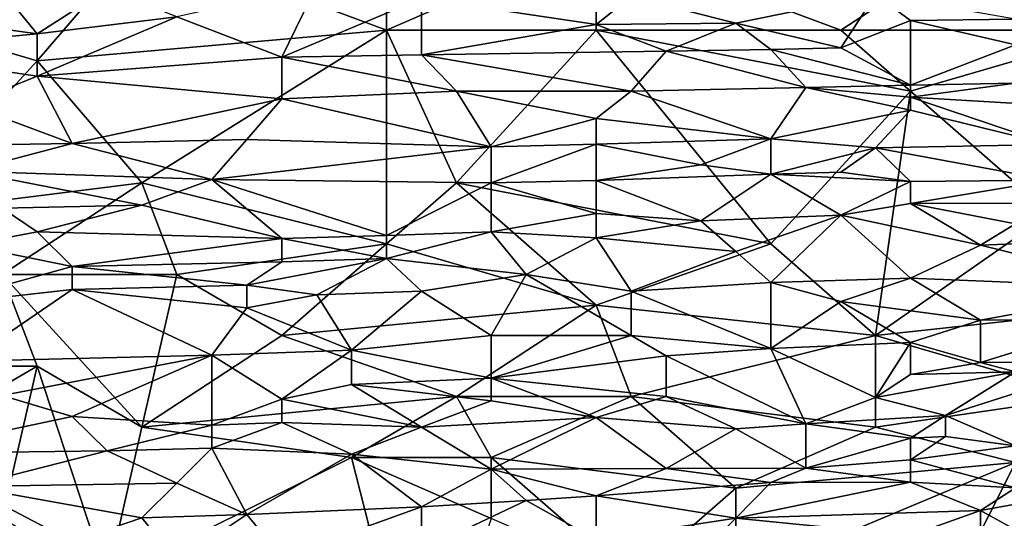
# Model space of a CAD drawing. Extents: x -161 to 11, y -10 to 160.
# Tile 197 of 256: x -0.4622 to -0.3362, y 0.1764 to 0.2402. Entities that reach past the tile are written whole.
import ezdxf

# ---------------------------------------------------------------- set-up
doc = ezdxf.new("R2010")
doc.units = 0

msp = doc.modelspace()

# ---------------------------------------------------------------- linework, layer by layer
for points in [[(-0.44654, 0.2506, 0.26855), (-0.47336, 0.23888, 0.26875), (-0.48231, 0.2506, 0.26848)], [(-0.47336, 0.23888, 0.26875), (-0.44654, 0.2506, 0.26855), (-0.45995, 0.23497, 0.26879)], [(-0.41524, 0.23888, 0.26879), (-0.45995, 0.23497, 0.26879), (-0.44654, 0.2506, 0.26855)], [(-0.44654, 0.2506, 0.26855), (-0.41524, 0.2506, 0.26856), (-0.41524, 0.23888, 0.26879)], [(-0.41524, 0.23888, 0.26879), (-0.41524, 0.2506, 0.26856), (-0.38841, 0.2506, 0.26858)], [(-0.41524, 0.23888, 0.26879), (-0.38841, 0.2506, 0.26858), (-0.38841, 0.23888, 0.26878)], [(-0.33923, 0.2506, 0.26865), (-0.35712, 0.23888, 0.26879), (-0.38841, 0.2506, 0.26858)], [(-0.35712, 0.23888, 0.26879), (-0.38841, 0.23888, 0.26878), (-0.38841, 0.2506, 0.26858)], [(-0.33923, 0.2506, 0.26865), (-0.32135, 0.23888, 0.2688), (-0.35712, 0.23888, 0.26879)], [(-0.31688, 0.2506, 0.26866), (-0.32135, 0.23888, 0.2688), (-0.33923, 0.2506, 0.26865)], [(-0.44207, 0.24061, 0.62774), (-0.42865, 0.23542, 0.61602), (-0.42418, 0.24465, 0.63555)], [(-0.42418, 0.24465, 0.63555), (-0.42865, 0.23542, 0.61602), (-0.41077, 0.24297, 0.63164)], [(-0.49572, 0.24346, 0.63555), (-0.45995, 0.23842, 0.62383), (-0.46442, 0.24394, 0.63555)], [(-0.49572, 0.24346, 0.63555), (-0.48231, 0.23633, 0.61992), (-0.45995, 0.23842, 0.62383)], [(-0.45995, 0.23842, 0.62383), (-0.45101, 0.24419, 0.63555), (-0.46442, 0.24394, 0.63555)], [(-0.45101, 0.24419, 0.63555), (-0.45995, 0.23842, 0.62383), (-0.44207, 0.24061, 0.62774)], [(-0.38394, 0.24319, 0.63164), (-0.37053, 0.23978, 0.62383), (-0.35265, 0.24346, 0.63164)], [(-0.37053, 0.23978, 0.62383), (-0.35712, 0.23662, 0.61602), (-0.35265, 0.24346, 0.63164)], [(-0.34817, 0.24015, 0.62383), (-0.35265, 0.24346, 0.63164), (-0.35712, 0.23662, 0.61602)], [(-0.35265, 0.24346, 0.63164), (-0.34817, 0.24015, 0.62383), (-0.33476, 0.24032, 0.62383)], [(-0.42865, 0.23542, 0.61602), (-0.41077, 0.23572, 0.61602), (-0.41077, 0.24297, 0.63164)], [(-0.41077, 0.24297, 0.63164), (-0.38841, 0.23961, 0.62383), (-0.38394, 0.24319, 0.63164)], [(-0.41077, 0.24297, 0.63164), (-0.41077, 0.23572, 0.61602), (-0.38841, 0.23961, 0.62383)], [(-0.37053, 0.23978, 0.62383), (-0.38394, 0.24319, 0.63164), (-0.38841, 0.23961, 0.62383)], [(-0.42865, 0.23542, 0.61602), (-0.44207, 0.24061, 0.62774), (-0.45995, 0.23301, 0.61211)], [(-0.45995, 0.23842, 0.62383), (-0.45995, 0.23301, 0.61211), (-0.44207, 0.24061, 0.62774)], [(-0.38841, 0.23961, 0.62383), (-0.41077, 0.23572, 0.61602), (-0.37947, 0.2362, 0.61602)], [(-0.38841, 0.23961, 0.62383), (-0.37947, 0.2362, 0.61602), (-0.37053, 0.23978, 0.62383)], [(-0.36606, 0.23644, 0.61602), (-0.37053, 0.23978, 0.62383), (-0.37947, 0.2362, 0.61602)], [(-0.37053, 0.23978, 0.62383), (-0.36606, 0.23644, 0.61602), (-0.35712, 0.23662, 0.61602)], [(-0.35712, 0.23662, 0.61602), (-0.34817, 0.23187, 0.6043), (-0.34817, 0.24015, 0.62383)], [(-0.33476, 0.23701, 0.61602), (-0.33476, 0.24032, 0.62383), (-0.34817, 0.24015, 0.62383)], [(-0.33476, 0.23701, 0.61602), (-0.34817, 0.24015, 0.62383), (-0.34817, 0.23187, 0.6043)], [(-0.45995, 0.23301, 0.61211), (-0.45995, 0.23842, 0.62383), (-0.48231, 0.23633, 0.61992)], [(-0.45995, 0.23497, 0.26879), (-0.47783, 0.21544, 0.26887), (-0.47336, 0.23888, 0.26875)], [(-0.44654, 0.21935, 0.26889), (-0.45995, 0.23497, 0.26879), (-0.41524, 0.23888, 0.26879)], [(-0.41524, 0.23888, 0.26879), (-0.41524, 0.21154, 0.26892), (-0.44654, 0.21935, 0.26889)], [(-0.38841, 0.23888, 0.26878), (-0.4063, 0.21935, 0.26892), (-0.41524, 0.23888, 0.26879)], [(-0.4063, 0.21935, 0.26892), (-0.41524, 0.21154, 0.26892), (-0.41524, 0.23888, 0.26879)], [(-0.36606, 0.21154, 0.26892), (-0.4063, 0.21935, 0.26892), (-0.38841, 0.23888, 0.26878)], [(-0.38841, 0.23888, 0.26878), (-0.35712, 0.23888, 0.26879), (-0.34817, 0.23107, 0.26886)], [(-0.34817, 0.23107, 0.26886), (-0.36606, 0.21154, 0.26892), (-0.38841, 0.23888, 0.26878)], [(-0.35712, 0.23888, 0.26879), (-0.32135, 0.23888, 0.2688), (-0.34817, 0.23107, 0.26886)], [(-0.34817, 0.23107, 0.26886), (-0.32135, 0.23888, 0.2688), (-0.33029, 0.21544, 0.26891)], [(-0.34817, 0.23187, 0.6043), (-0.33476, 0.2321, 0.6043), (-0.33476, 0.23701, 0.61602)], [(-0.48231, 0.23633, 0.61992), (-0.46889, 0.22937, 0.6043), (-0.45995, 0.23301, 0.61211)], [(-0.42865, 0.23542, 0.61602), (-0.4063, 0.23107, 0.60551), (-0.41077, 0.23572, 0.61602)], [(-0.41077, 0.23572, 0.61602), (-0.38394, 0.23107, 0.60449), (-0.37947, 0.2362, 0.61602)], [(-0.41077, 0.23572, 0.61602), (-0.4063, 0.23107, 0.60551), (-0.38394, 0.23107, 0.60449)], [(-0.36159, 0.23156, 0.6043), (-0.37947, 0.2362, 0.61602), (-0.38394, 0.23107, 0.60449)], [(-0.37947, 0.2362, 0.61602), (-0.36159, 0.23156, 0.6043), (-0.36606, 0.23644, 0.61602)], [(-0.34817, 0.23187, 0.6043), (-0.35712, 0.23662, 0.61602), (-0.36606, 0.23644, 0.61602)], [(-0.34817, 0.23187, 0.6043), (-0.36606, 0.23644, 0.61602), (-0.36159, 0.23156, 0.6043)], [(-0.44654, 0.21935, 0.26889), (-0.47783, 0.21544, 0.26887), (-0.45995, 0.23497, 0.26879)], [(-0.45995, 0.23301, 0.61211), (-0.42865, 0.23012, 0.6043), (-0.42865, 0.23542, 0.61602)], [(-0.42865, 0.23542, 0.61602), (-0.42865, 0.23012, 0.6043), (-0.4063, 0.23107, 0.60551)], [(-0.46889, 0.22937, 0.6043), (-0.45548, 0.22441, 0.59258), (-0.45995, 0.23301, 0.61211)], [(-0.42865, 0.23012, 0.6043), (-0.45995, 0.23301, 0.61211), (-0.45548, 0.22441, 0.59258)], [(-0.34817, 0.2303, 0.60039), (-0.34817, 0.23187, 0.6043), (-0.36159, 0.23156, 0.6043)], [(-0.34817, 0.23187, 0.6043), (-0.34817, 0.2303, 0.60039), (-0.33476, 0.2321, 0.6043)], [(-0.33476, 0.2321, 0.6043), (-0.34817, 0.2303, 0.60039), (-0.32582, 0.22901, 0.59649)], [(-0.40183, 0.22395, 0.58867), (-0.4063, 0.23107, 0.60551), (-0.42865, 0.23012, 0.6043)], [(-0.38841, 0.22758, 0.59649), (-0.38394, 0.23107, 0.60449), (-0.4063, 0.23107, 0.60551)], [(-0.38841, 0.22758, 0.59649), (-0.4063, 0.23107, 0.60551), (-0.40183, 0.22395, 0.58867)], [(-0.38394, 0.23107, 0.60449), (-0.38841, 0.22758, 0.59649), (-0.36606, 0.225, 0.58867)], [(-0.36606, 0.225, 0.58867), (-0.36159, 0.23156, 0.6043), (-0.38394, 0.23107, 0.60449)], [(-0.36159, 0.23156, 0.6043), (-0.36606, 0.225, 0.58867), (-0.34817, 0.22866, 0.59649)], [(-0.35265, 0.19982, 0.26884), (-0.36606, 0.21154, 0.26892), (-0.34817, 0.23107, 0.26886)], [(-0.36159, 0.23156, 0.6043), (-0.34817, 0.22866, 0.59649), (-0.34817, 0.2303, 0.60039)], [(-0.35265, 0.19982, 0.26884), (-0.34817, 0.23107, 0.26886), (-0.33029, 0.21544, 0.26891)], [(-0.45548, 0.22441, 0.59258), (-0.46889, 0.22937, 0.6043), (-0.48231, 0.22398, 0.59258)], [(-0.45548, 0.22441, 0.59258), (-0.43312, 0.2249, 0.59258), (-0.42865, 0.23012, 0.6043)], [(-0.42865, 0.23012, 0.6043), (-0.43312, 0.2249, 0.59258), (-0.40183, 0.22395, 0.58867)], [(-0.33029, 0.22425, 0.58477), (-0.32582, 0.22901, 0.59649), (-0.34817, 0.2303, 0.60039)], [(-0.33029, 0.22425, 0.58477), (-0.34817, 0.2303, 0.60039), (-0.34817, 0.22866, 0.59649)], [(-0.36606, 0.225, 0.58867), (-0.35265, 0.22384, 0.58477), (-0.34817, 0.22866, 0.59649)], [(-0.34817, 0.22866, 0.59649), (-0.35265, 0.22384, 0.58477), (-0.33029, 0.22425, 0.58477)], [(-0.40183, 0.22395, 0.58867), (-0.38841, 0.22431, 0.58867), (-0.38841, 0.22758, 0.59649)], [(-0.36606, 0.225, 0.58867), (-0.38841, 0.22758, 0.59649), (-0.38841, 0.22431, 0.58867)], [(-0.48231, 0.22398, 0.59258), (-0.46889, 0.22086, 0.58477), (-0.45548, 0.22441, 0.59258)], [(-0.4376, 0.2198, 0.58086), (-0.45548, 0.22441, 0.59258), (-0.46889, 0.22086, 0.58477)], [(-0.45548, 0.22441, 0.59258), (-0.4376, 0.2198, 0.58086), (-0.43312, 0.2249, 0.59258)], [(-0.43312, 0.2249, 0.59258), (-0.4376, 0.2198, 0.58086), (-0.40183, 0.22395, 0.58867)], [(-0.38841, 0.22431, 0.58867), (-0.40183, 0.22395, 0.58867), (-0.40183, 0.21935, 0.57746)], [(-0.40183, 0.21935, 0.57746), (-0.38841, 0.21966, 0.57696), (-0.38841, 0.22431, 0.58867)], [(-0.38841, 0.22431, 0.58867), (-0.375, 0.22166, 0.58086), (-0.36606, 0.225, 0.58867)], [(-0.38841, 0.22431, 0.58867), (-0.38841, 0.21966, 0.57696), (-0.375, 0.22166, 0.58086)], [(-0.375, 0.22166, 0.58086), (-0.36606, 0.22046, 0.57696), (-0.36606, 0.225, 0.58867)], [(-0.36606, 0.225, 0.58867), (-0.36606, 0.22046, 0.57696), (-0.35265, 0.22384, 0.58477)], [(-0.4376, 0.2198, 0.58086), (-0.40183, 0.21935, 0.57746), (-0.40183, 0.22395, 0.58867)], [(-0.35712, 0.22074, 0.57696), (-0.35265, 0.22384, 0.58477), (-0.36606, 0.22046, 0.57696)], [(-0.34817, 0.21951, 0.57305), (-0.35265, 0.22384, 0.58477), (-0.35712, 0.22074, 0.57696)], [(-0.35265, 0.22384, 0.58477), (-0.33029, 0.21969, 0.57305), (-0.33029, 0.22425, 0.58477)], [(-0.33029, 0.21969, 0.57305), (-0.35265, 0.22384, 0.58477), (-0.34817, 0.21951, 0.57305)], [(-0.46889, 0.22086, 0.58477), (-0.46442, 0.21611, 0.57305), (-0.44654, 0.21648, 0.57305)], [(-0.46889, 0.22086, 0.58477), (-0.44654, 0.21648, 0.57305), (-0.4376, 0.2198, 0.58086)], [(-0.375, 0.22166, 0.58086), (-0.38841, 0.21966, 0.57696), (-0.36606, 0.22046, 0.57696)], [(-0.35712, 0.22074, 0.57696), (-0.36606, 0.22046, 0.57696), (-0.34817, 0.21951, 0.57305)], [(-0.47783, 0.21544, 0.26887), (-0.44654, 0.21935, 0.26889), (-0.46442, 0.20763, 0.26886)], [(-0.44207, 0.20763, 0.26889), (-0.46442, 0.20763, 0.26886), (-0.44654, 0.21935, 0.26889)], [(-0.44654, 0.21648, 0.57305), (-0.42865, 0.21223, 0.56133), (-0.4376, 0.2198, 0.58086)], [(-0.44207, 0.20763, 0.26889), (-0.44654, 0.21935, 0.26889), (-0.41524, 0.21154, 0.26892)], [(-0.4376, 0.2198, 0.58086), (-0.41524, 0.2126, 0.56133), (-0.40183, 0.21935, 0.57746)], [(-0.41524, 0.2126, 0.56133), (-0.4376, 0.2198, 0.58086), (-0.42865, 0.21223, 0.56133)], [(-0.41524, 0.2126, 0.56133), (-0.40183, 0.21309, 0.56133), (-0.40183, 0.21935, 0.57746)], [(-0.41524, 0.21154, 0.26892), (-0.4063, 0.21935, 0.26892), (-0.38841, 0.20372, 0.26887)], [(-0.36606, 0.21154, 0.26892), (-0.38841, 0.20372, 0.26887), (-0.4063, 0.21935, 0.26892)], [(-0.40183, 0.21935, 0.57746), (-0.38841, 0.21544, 0.5658), (-0.38841, 0.21966, 0.57696)], [(-0.38841, 0.21544, 0.5658), (-0.40183, 0.21935, 0.57746), (-0.40183, 0.21309, 0.56133)], [(-0.38841, 0.21966, 0.57696), (-0.375, 0.21451, 0.56133), (-0.36606, 0.22046, 0.57696)], [(-0.38841, 0.21544, 0.5658), (-0.375, 0.21451, 0.56133), (-0.38841, 0.21966, 0.57696)], [(-0.375, 0.21451, 0.56133), (-0.35712, 0.21521, 0.56133), (-0.36606, 0.22046, 0.57696)], [(-0.35712, 0.21521, 0.56133), (-0.34817, 0.21951, 0.57305), (-0.36606, 0.22046, 0.57696)], [(-0.35712, 0.21521, 0.56133), (-0.34817, 0.21673, 0.56524), (-0.34817, 0.21951, 0.57305)], [(-0.30794, 0.21684, 0.56524), (-0.33029, 0.21969, 0.57305), (-0.34817, 0.21673, 0.56524)], [(-0.34817, 0.21951, 0.57305), (-0.34817, 0.21673, 0.56524), (-0.33029, 0.21969, 0.57305)], [(-0.35712, 0.21521, 0.56133), (-0.33923, 0.21138, 0.54961), (-0.34817, 0.21673, 0.56524)], [(-0.34817, 0.21673, 0.56524), (-0.33476, 0.21412, 0.55742), (-0.30794, 0.21684, 0.56524)], [(-0.33923, 0.21138, 0.54961), (-0.33476, 0.21412, 0.55742), (-0.34817, 0.21673, 0.56524)], [(-0.45995, 0.21307, 0.56524), (-0.46442, 0.21611, 0.57305), (-0.46889, 0.21136, 0.56133)], [(-0.46442, 0.21611, 0.57305), (-0.45995, 0.21307, 0.56524), (-0.44654, 0.21648, 0.57305)], [(-0.42865, 0.21223, 0.56133), (-0.44654, 0.21648, 0.57305), (-0.45995, 0.21307, 0.56524)], [(-0.40183, 0.21309, 0.56133), (-0.38841, 0.21233, 0.55742), (-0.38841, 0.21544, 0.5658)], [(-0.38841, 0.21544, 0.5658), (-0.38841, 0.21233, 0.55742), (-0.375, 0.21451, 0.56133)], [(-0.37053, 0.21057, 0.54961), (-0.375, 0.21451, 0.56133), (-0.38841, 0.21233, 0.55742)], [(-0.375, 0.21451, 0.56133), (-0.37053, 0.21057, 0.54961), (-0.35712, 0.21521, 0.56133)], [(-0.37053, 0.21057, 0.54961), (-0.36606, 0.20661, 0.53789), (-0.35712, 0.21521, 0.56133)], [(-0.34817, 0.20715, 0.53789), (-0.35712, 0.21521, 0.56133), (-0.36606, 0.20661, 0.53789)], [(-0.35712, 0.21521, 0.56133), (-0.34817, 0.20715, 0.53789), (-0.33923, 0.21138, 0.54961)], [(-0.33029, 0.21544, 0.26891), (-0.31688, 0.20372, 0.26889), (-0.35265, 0.19982, 0.26884)], [(-0.46889, 0.21136, 0.56133), (-0.45548, 0.20864, 0.55352), (-0.45995, 0.21307, 0.56524)], [(-0.45995, 0.21307, 0.56524), (-0.45548, 0.20864, 0.55352), (-0.42865, 0.21223, 0.56133)], [(-0.41524, 0.2126, 0.56133), (-0.41524, 0.20966, 0.55352), (-0.40183, 0.21309, 0.56133)], [(-0.39736, 0.20763, 0.54596), (-0.40183, 0.21309, 0.56133), (-0.41524, 0.20966, 0.55352)], [(-0.40183, 0.21309, 0.56133), (-0.39736, 0.20763, 0.54596), (-0.38841, 0.21233, 0.55742)], [(-0.33476, 0.21412, 0.55742), (-0.33923, 0.21138, 0.54961), (-0.30794, 0.2126, 0.55352)], [(-0.45548, 0.20864, 0.55352), (-0.42865, 0.20925, 0.55352), (-0.42865, 0.21223, 0.56133)], [(-0.42865, 0.21223, 0.56133), (-0.41524, 0.20966, 0.55352), (-0.41524, 0.2126, 0.56133)], [(-0.41524, 0.20966, 0.55352), (-0.42865, 0.21223, 0.56133), (-0.42865, 0.20925, 0.55352)], [(-0.39736, 0.20763, 0.54596), (-0.38394, 0.2055, 0.53789), (-0.38841, 0.21233, 0.55742)], [(-0.38841, 0.21233, 0.55742), (-0.38394, 0.2055, 0.53789), (-0.37053, 0.21057, 0.54961)], [(-0.33923, 0.21138, 0.54961), (-0.31688, 0.20588, 0.53399), (-0.30794, 0.2126, 0.55352)], [(-0.45548, 0.20864, 0.55352), (-0.46889, 0.21136, 0.56133), (-0.47336, 0.20372, 0.54133)], [(-0.44207, 0.20763, 0.26889), (-0.41524, 0.21154, 0.26892), (-0.42865, 0.19982, 0.26882)], [(-0.41524, 0.21154, 0.26892), (-0.38841, 0.20372, 0.26887), (-0.42865, 0.19982, 0.26882)], [(-0.36606, 0.21154, 0.26892), (-0.35265, 0.19982, 0.26884), (-0.38841, 0.20372, 0.26887)], [(-0.38394, 0.2055, 0.53789), (-0.36606, 0.20661, 0.53789), (-0.37053, 0.21057, 0.54961)], [(-0.31688, 0.20588, 0.53399), (-0.33923, 0.21138, 0.54961), (-0.34817, 0.20715, 0.53789)], [(-0.45548, 0.20864, 0.55352), (-0.43312, 0.20625, 0.54571), (-0.42865, 0.20925, 0.55352)], [(-0.42865, 0.20925, 0.55352), (-0.43312, 0.20625, 0.54571), (-0.41524, 0.20966, 0.55352)], [(-0.43312, 0.20625, 0.54571), (-0.42418, 0.20503, 0.5418), (-0.41524, 0.20966, 0.55352)], [(-0.42418, 0.20503, 0.5418), (-0.41077, 0.2055, 0.5418), (-0.41524, 0.20966, 0.55352)], [(-0.39736, 0.20763, 0.54596), (-0.41524, 0.20966, 0.55352), (-0.41077, 0.2055, 0.5418)], [(-0.47336, 0.20372, 0.54133), (-0.45548, 0.20572, 0.54571), (-0.45548, 0.20864, 0.55352)], [(-0.43312, 0.20625, 0.54571), (-0.45548, 0.20864, 0.55352), (-0.45548, 0.20572, 0.54571)], [(-0.46442, 0.20763, 0.26886), (-0.45995, 0.19591, 0.26875), (-0.48678, 0.19591, 0.26875)], [(-0.44654, 0.1881, 0.26856), (-0.46442, 0.20763, 0.26886), (-0.44207, 0.20763, 0.26889)], [(-0.44654, 0.1881, 0.26856), (-0.45995, 0.19591, 0.26875), (-0.46442, 0.20763, 0.26886)], [(-0.42865, 0.19982, 0.26882), (-0.44654, 0.1881, 0.26856), (-0.44207, 0.20763, 0.26889)], [(-0.41077, 0.2055, 0.5418), (-0.40183, 0.19982, 0.52523), (-0.39736, 0.20763, 0.54596)], [(-0.38394, 0.19982, 0.52243), (-0.39736, 0.20763, 0.54596), (-0.40183, 0.19982, 0.52523)], [(-0.39736, 0.20763, 0.54596), (-0.38394, 0.19982, 0.52243), (-0.38394, 0.2055, 0.53789)], [(-0.36606, 0.20661, 0.53789), (-0.35712, 0.20417, 0.53008), (-0.34817, 0.20715, 0.53789)], [(-0.35712, 0.20417, 0.53008), (-0.33923, 0.20179, 0.52227), (-0.34817, 0.20715, 0.53789)], [(-0.34817, 0.20715, 0.53789), (-0.33923, 0.20179, 0.52227), (-0.31688, 0.20588, 0.53399)], [(-0.47336, 0.20372, 0.54133), (-0.46889, 0.19652, 0.52227), (-0.45548, 0.20572, 0.54571)], [(-0.4376, 0.19729, 0.52227), (-0.45548, 0.20572, 0.54571), (-0.46889, 0.19652, 0.52227)], [(-0.43312, 0.20335, 0.53789), (-0.43312, 0.20625, 0.54571), (-0.45548, 0.20572, 0.54571)], [(-0.45548, 0.20572, 0.54571), (-0.4376, 0.19729, 0.52227), (-0.43312, 0.20335, 0.53789)], [(-0.42418, 0.20503, 0.5418), (-0.43312, 0.20625, 0.54571), (-0.43312, 0.20335, 0.53789)], [(-0.42418, 0.20503, 0.5418), (-0.41971, 0.19793, 0.52227), (-0.41077, 0.2055, 0.5418)], [(-0.40183, 0.19982, 0.52523), (-0.41077, 0.2055, 0.5418), (-0.41971, 0.19793, 0.52227)], [(-0.36606, 0.19815, 0.51446), (-0.36606, 0.20661, 0.53789), (-0.38394, 0.2055, 0.53789)], [(-0.38394, 0.19982, 0.52243), (-0.36606, 0.19815, 0.51446), (-0.38394, 0.2055, 0.53789)], [(-0.36606, 0.19815, 0.51446), (-0.35712, 0.20417, 0.53008), (-0.36606, 0.20661, 0.53789)], [(-0.32135, 0.20189, 0.52227), (-0.31688, 0.20588, 0.53399), (-0.33923, 0.20179, 0.52227)], [(-0.43312, 0.20335, 0.53789), (-0.41971, 0.19793, 0.52227), (-0.42418, 0.20503, 0.5418)], [(-0.36606, 0.19815, 0.51446), (-0.34817, 0.19891, 0.51446), (-0.35712, 0.20417, 0.53008)], [(-0.35712, 0.20417, 0.53008), (-0.34817, 0.19891, 0.51446), (-0.33923, 0.20179, 0.52227)], [(-0.4376, 0.19729, 0.52227), (-0.41971, 0.19793, 0.52227), (-0.43312, 0.20335, 0.53789)], [(-0.38841, 0.20372, 0.26887), (-0.4063, 0.19201, 0.26866), (-0.42865, 0.19982, 0.26882)], [(-0.38841, 0.20372, 0.26887), (-0.38394, 0.19201, 0.26867), (-0.4063, 0.19201, 0.26866)], [(-0.38394, 0.19201, 0.26867), (-0.38841, 0.20372, 0.26887), (-0.35265, 0.19982, 0.26884)], [(-0.31688, 0.20372, 0.26889), (-0.32582, 0.19201, 0.26868), (-0.35265, 0.19982, 0.26884)], [(-0.34817, 0.19891, 0.51446), (-0.33923, 0.19637, 0.50664), (-0.33923, 0.20179, 0.52227)], [(-0.33923, 0.19637, 0.50664), (-0.32135, 0.19648, 0.50664), (-0.32135, 0.20189, 0.52227)], [(-0.33923, 0.20179, 0.52227), (-0.33923, 0.19637, 0.50664), (-0.32135, 0.20189, 0.52227)], [(-0.42865, 0.19982, 0.26882), (-0.4063, 0.19201, 0.26866), (-0.44654, 0.1881, 0.26856)], [(-0.40183, 0.19436, 0.51055), (-0.40183, 0.19982, 0.52523), (-0.41971, 0.19793, 0.52227)], [(-0.37947, 0.19722, 0.51446), (-0.38394, 0.19982, 0.52243), (-0.40183, 0.19436, 0.51055)], [(-0.40183, 0.19982, 0.52523), (-0.40183, 0.19436, 0.51055), (-0.38394, 0.19982, 0.52243)], [(-0.36606, 0.19815, 0.51446), (-0.38394, 0.19982, 0.52243), (-0.37947, 0.19722, 0.51446)], [(-0.35265, 0.19982, 0.26884), (-0.35265, 0.1881, 0.26855), (-0.38394, 0.19201, 0.26867)], [(-0.32582, 0.19201, 0.26868), (-0.35265, 0.1881, 0.26855), (-0.35265, 0.19982, 0.26884)], [(-0.4376, 0.19729, 0.52227), (-0.42865, 0.19168, 0.50664), (-0.41971, 0.19793, 0.52227)], [(-0.42865, 0.19168, 0.50664), (-0.41971, 0.19353, 0.51055), (-0.41971, 0.19793, 0.52227)], [(-0.40183, 0.19436, 0.51055), (-0.41971, 0.19793, 0.52227), (-0.41971, 0.19353, 0.51055)], [(-0.37947, 0.19722, 0.51446), (-0.36159, 0.18853, 0.48711), (-0.36606, 0.19815, 0.51446)], [(-0.35265, 0.1919, 0.49492), (-0.34817, 0.19891, 0.51446), (-0.36606, 0.19815, 0.51446)], [(-0.35265, 0.1919, 0.49492), (-0.36606, 0.19815, 0.51446), (-0.36159, 0.18853, 0.48711)], [(-0.35265, 0.1919, 0.49492), (-0.34817, 0.19483, 0.50274), (-0.34817, 0.19891, 0.51446)], [(-0.33923, 0.19637, 0.50664), (-0.34817, 0.19891, 0.51446), (-0.34817, 0.19483, 0.50274)], [(-0.46889, 0.19652, 0.52227), (-0.46442, 0.19215, 0.51055), (-0.4376, 0.19729, 0.52227)], [(-0.46442, 0.19215, 0.51055), (-0.45548, 0.18944, 0.50274), (-0.4376, 0.19729, 0.52227)], [(-0.4376, 0.18836, 0.49883), (-0.4376, 0.19729, 0.52227), (-0.45548, 0.18944, 0.50274)], [(-0.4376, 0.18836, 0.49883), (-0.42865, 0.19168, 0.50664), (-0.4376, 0.19729, 0.52227)], [(-0.37947, 0.19201, 0.50031), (-0.37947, 0.19722, 0.51446), (-0.40183, 0.19436, 0.51055)], [(-0.37947, 0.19201, 0.50031), (-0.36159, 0.18853, 0.48711), (-0.37947, 0.19722, 0.51446)], [(-0.45995, 0.19591, 0.26875), (-0.48678, 0.18029, 0.26832), (-0.48678, 0.19591, 0.26875)], [(-0.48678, 0.18029, 0.26832), (-0.45995, 0.19591, 0.26875), (-0.46442, 0.17638, 0.26815)], [(-0.45101, 0.16857, 0.26779), (-0.46442, 0.17638, 0.26815), (-0.45995, 0.19591, 0.26875)], [(-0.44654, 0.1881, 0.26856), (-0.45101, 0.16857, 0.26779), (-0.45995, 0.19591, 0.26875)], [(-0.33923, 0.19637, 0.50664), (-0.34817, 0.19483, 0.50274), (-0.33476, 0.19515, 0.50274)], [(-0.33923, 0.19637, 0.50664), (-0.33476, 0.19515, 0.50274), (-0.32135, 0.19648, 0.50664)], [(-0.41971, 0.19353, 0.51055), (-0.40183, 0.19144, 0.50274), (-0.40183, 0.19436, 0.51055)], [(-0.40183, 0.19436, 0.51055), (-0.38841, 0.18934, 0.49492), (-0.37947, 0.19201, 0.50031)], [(-0.40183, 0.19144, 0.50274), (-0.38841, 0.18934, 0.49492), (-0.40183, 0.19436, 0.51055)], [(-0.34817, 0.19483, 0.50274), (-0.35265, 0.1919, 0.49492), (-0.33476, 0.19515, 0.50274)], [(-0.35265, 0.1919, 0.49492), (-0.3437, 0.18956, 0.48711), (-0.33476, 0.19515, 0.50274)], [(-0.3437, 0.18956, 0.48711), (-0.33476, 0.19243, 0.49492), (-0.33476, 0.19515, 0.50274)], [(-0.42865, 0.19168, 0.50664), (-0.41077, 0.1881, 0.49512), (-0.41971, 0.19353, 0.51055)], [(-0.40183, 0.19144, 0.50274), (-0.41971, 0.19353, 0.51055), (-0.41077, 0.1881, 0.49512)], [(-0.46442, 0.19215, 0.51055), (-0.47783, 0.18473, 0.49102), (-0.45548, 0.18944, 0.50274)], [(-0.44654, 0.1881, 0.26856), (-0.4063, 0.19201, 0.26866), (-0.41971, 0.18419, 0.26843)], [(-0.42865, 0.18868, 0.49883), (-0.42865, 0.19168, 0.50664), (-0.4376, 0.18836, 0.49883)], [(-0.41077, 0.1881, 0.49512), (-0.42865, 0.19168, 0.50664), (-0.42865, 0.18868, 0.49883)], [(-0.4063, 0.19201, 0.26866), (-0.40183, 0.18419, 0.26842), (-0.41971, 0.18419, 0.26843)], [(-0.40183, 0.18419, 0.26842), (-0.4063, 0.19201, 0.26866), (-0.38394, 0.19201, 0.26867)], [(-0.38394, 0.19201, 0.26867), (-0.37053, 0.18029, 0.26825), (-0.40183, 0.18419, 0.26842)], [(-0.37053, 0.18786, 0.48711), (-0.37947, 0.19201, 0.50031), (-0.38841, 0.18934, 0.49492)], [(-0.35265, 0.1881, 0.26855), (-0.37053, 0.18029, 0.26825), (-0.38394, 0.19201, 0.26867)], [(-0.37947, 0.19201, 0.50031), (-0.37053, 0.18786, 0.48711), (-0.36159, 0.18853, 0.48711)], [(-0.35265, 0.1919, 0.49492), (-0.36159, 0.18853, 0.48711), (-0.3437, 0.18956, 0.48711)], [(-0.35265, 0.1881, 0.26855), (-0.32582, 0.19201, 0.26868), (-0.33476, 0.18358, 0.26836)], [(-0.3437, 0.18956, 0.48711), (-0.33476, 0.1857, 0.47539), (-0.33476, 0.19243, 0.49492)], [(-0.40183, 0.19144, 0.50274), (-0.41077, 0.1881, 0.49512), (-0.38841, 0.18934, 0.49492)], [(-0.47783, 0.18473, 0.49102), (-0.45101, 0.18505, 0.49102), (-0.45548, 0.18944, 0.50274)], [(-0.4376, 0.18836, 0.49883), (-0.45548, 0.18944, 0.50274), (-0.45101, 0.18505, 0.49102)], [(-0.41077, 0.1881, 0.49512), (-0.40183, 0.18272, 0.4793), (-0.38841, 0.18934, 0.49492)], [(-0.37947, 0.18281, 0.47539), (-0.38841, 0.18934, 0.49492), (-0.40183, 0.18272, 0.4793)], [(-0.37947, 0.18281, 0.47539), (-0.37053, 0.18786, 0.48711), (-0.38841, 0.18934, 0.49492)], [(-0.36159, 0.18853, 0.48711), (-0.34817, 0.18666, 0.4793), (-0.3437, 0.18956, 0.48711)], [(-0.34817, 0.18666, 0.4793), (-0.3437, 0.18688, 0.4793), (-0.3437, 0.18956, 0.48711)], [(-0.33476, 0.1857, 0.47539), (-0.3437, 0.18956, 0.48711), (-0.3437, 0.18688, 0.4793)], [(-0.4376, 0.18541, 0.49102), (-0.4376, 0.18836, 0.49883), (-0.45101, 0.18505, 0.49102)], [(-0.41971, 0.18419, 0.26843), (-0.45101, 0.16857, 0.26779), (-0.44654, 0.1881, 0.26856)], [(-0.41971, 0.18463, 0.48711), (-0.42865, 0.18868, 0.49883), (-0.4376, 0.18541, 0.49102)], [(-0.4376, 0.18836, 0.49883), (-0.4376, 0.18541, 0.49102), (-0.42865, 0.18868, 0.49883)], [(-0.42865, 0.18868, 0.49883), (-0.41971, 0.18463, 0.48711), (-0.41077, 0.1881, 0.49512)], [(-0.40183, 0.18272, 0.4793), (-0.41077, 0.1881, 0.49512), (-0.41971, 0.18463, 0.48711)], [(-0.37947, 0.18281, 0.47539), (-0.36159, 0.18284, 0.47149), (-0.37053, 0.18786, 0.48711)], [(-0.37053, 0.18786, 0.48711), (-0.36159, 0.18284, 0.47149), (-0.36159, 0.18853, 0.48711)], [(-0.37053, 0.18029, 0.26825), (-0.35265, 0.1881, 0.26855), (-0.33476, 0.18358, 0.26836)], [(-0.34817, 0.18666, 0.4793), (-0.36159, 0.18853, 0.48711), (-0.36159, 0.18284, 0.47149)], [(-0.36159, 0.18284, 0.47149), (-0.34817, 0.1839, 0.47149), (-0.34817, 0.18666, 0.4793)], [(-0.33476, 0.1857, 0.47539), (-0.3437, 0.18688, 0.4793), (-0.34817, 0.1839, 0.47149)], [(-0.34817, 0.18666, 0.4793), (-0.34817, 0.1839, 0.47149), (-0.3437, 0.18688, 0.4793)], [(-0.45101, 0.18505, 0.49102), (-0.44207, 0.18093, 0.4793), (-0.4376, 0.18541, 0.49102)], [(-0.43312, 0.17691, 0.46758), (-0.4376, 0.18541, 0.49102), (-0.44207, 0.18093, 0.4793)], [(-0.43312, 0.17691, 0.46758), (-0.41971, 0.18463, 0.48711), (-0.4376, 0.18541, 0.49102)], [(-0.34817, 0.1839, 0.47149), (-0.33476, 0.18031, 0.45977), (-0.33476, 0.1857, 0.47539)], [(-0.45101, 0.18505, 0.49102), (-0.47783, 0.18473, 0.49102), (-0.46889, 0.1805, 0.4793)], [(-0.44207, 0.18093, 0.4793), (-0.45101, 0.18505, 0.49102), (-0.46889, 0.1805, 0.4793)], [(-0.45101, 0.16857, 0.26779), (-0.41971, 0.18419, 0.26843), (-0.41077, 0.14904, 0.26684)], [(-0.43312, 0.17691, 0.46758), (-0.41077, 0.17789, 0.46758), (-0.41971, 0.18463, 0.48711)], [(-0.41971, 0.18463, 0.48711), (-0.41077, 0.17789, 0.46758), (-0.40183, 0.18272, 0.4793)], [(-0.41971, 0.18419, 0.26843), (-0.40183, 0.18419, 0.26842), (-0.40183, 0.17638, 0.26812)], [(-0.40183, 0.17638, 0.26812), (-0.41077, 0.14904, 0.26684), (-0.41971, 0.18419, 0.26843)], [(-0.37053, 0.18029, 0.26825), (-0.38394, 0.16857, 0.26773), (-0.40183, 0.18419, 0.26842)], [(-0.38394, 0.16857, 0.26773), (-0.40183, 0.17638, 0.26812), (-0.40183, 0.18419, 0.26842)], [(-0.39736, 0.17869, 0.46758), (-0.40183, 0.18272, 0.4793), (-0.41077, 0.17789, 0.46758)], [(-0.40183, 0.18272, 0.4793), (-0.38841, 0.17929, 0.46758), (-0.37947, 0.18281, 0.47539)], [(-0.40183, 0.18272, 0.4793), (-0.39736, 0.17869, 0.46758), (-0.38841, 0.17929, 0.46758)], [(-0.36606, 0.181, 0.46758), (-0.37947, 0.18281, 0.47539), (-0.38841, 0.17929, 0.46758)], [(-0.37947, 0.18281, 0.47539), (-0.36606, 0.181, 0.46758), (-0.36159, 0.18284, 0.47149)], [(-0.33476, 0.18358, 0.26836), (-0.34817, 0.15685, 0.26712), (-0.37053, 0.16857, 0.2677)], [(-0.33476, 0.18358, 0.26836), (-0.37053, 0.16857, 0.2677), (-0.37053, 0.18029, 0.26825)], [(-0.34817, 0.18106, 0.46367), (-0.36159, 0.18284, 0.47149), (-0.36606, 0.181, 0.46758)], [(-0.36159, 0.18284, 0.47149), (-0.34817, 0.18106, 0.46367), (-0.34817, 0.1839, 0.47149)], [(-0.34817, 0.1839, 0.47149), (-0.34817, 0.18106, 0.46367), (-0.33476, 0.18031, 0.45977)], [(-0.33476, 0.16857, 0.26768), (-0.34817, 0.15685, 0.26712), (-0.33476, 0.18358, 0.26836)], [(-0.45548, 0.17346, 0.45977), (-0.46889, 0.1805, 0.4793), (-0.47336, 0.17602, 0.46758)], [(-0.46889, 0.1805, 0.4793), (-0.44654, 0.17648, 0.46758), (-0.44207, 0.18093, 0.4793)], [(-0.46889, 0.1805, 0.4793), (-0.45548, 0.17346, 0.45977), (-0.44654, 0.17648, 0.46758)], [(-0.43312, 0.17691, 0.46758), (-0.44207, 0.18093, 0.4793), (-0.44654, 0.17648, 0.46758)], [(-0.38841, 0.17929, 0.46758), (-0.37053, 0.17646, 0.45586), (-0.36606, 0.181, 0.46758)], [(-0.37053, 0.18029, 0.26825), (-0.37053, 0.16857, 0.2677), (-0.38394, 0.16857, 0.26773)], [(-0.37053, 0.17646, 0.45586), (-0.33923, 0.17743, 0.45196), (-0.34817, 0.18106, 0.46367)], [(-0.36606, 0.181, 0.46758), (-0.37053, 0.17646, 0.45586), (-0.34817, 0.18106, 0.46367)], [(-0.34817, 0.18106, 0.46367), (-0.33923, 0.17743, 0.45196), (-0.33476, 0.18031, 0.45977)], [(-0.33476, 0.18031, 0.45977), (-0.33923, 0.17743, 0.45196), (-0.33029, 0.17903, 0.45586)], [(-0.38841, 0.17373, 0.45196), (-0.38841, 0.17929, 0.46758), (-0.39736, 0.17869, 0.46758)], [(-0.37053, 0.17646, 0.45586), (-0.38841, 0.17929, 0.46758), (-0.38841, 0.17373, 0.45196)], [(-0.33029, 0.17247, 0.43652), (-0.33029, 0.17903, 0.45586), (-0.33923, 0.17743, 0.45196)], [(-0.43312, 0.17691, 0.46758), (-0.42865, 0.17145, 0.45196), (-0.41077, 0.17789, 0.46758)], [(-0.41077, 0.17234, 0.45196), (-0.41077, 0.17789, 0.46758), (-0.42865, 0.17145, 0.45196)], [(-0.38841, 0.17373, 0.45196), (-0.39736, 0.17869, 0.46758), (-0.41077, 0.17234, 0.45196)], [(-0.41077, 0.17789, 0.46758), (-0.41077, 0.17234, 0.45196), (-0.39736, 0.17869, 0.46758)], [(-0.44207, 0.17094, 0.45196), (-0.44654, 0.17648, 0.46758), (-0.45548, 0.17346, 0.45977)], [(-0.44207, 0.17094, 0.45196), (-0.43312, 0.17691, 0.46758), (-0.44654, 0.17648, 0.46758)], [(-0.42865, 0.17145, 0.45196), (-0.43312, 0.17691, 0.46758), (-0.44207, 0.17094, 0.45196)], [(-0.38841, 0.17373, 0.45196), (-0.375, 0.17206, 0.44414), (-0.37053, 0.17646, 0.45586)], [(-0.37053, 0.17646, 0.45586), (-0.375, 0.17206, 0.44414), (-0.34817, 0.17423, 0.44414)], [(-0.33923, 0.17743, 0.45196), (-0.37053, 0.17646, 0.45586), (-0.34817, 0.17423, 0.44414)], [(-0.33923, 0.17218, 0.43633), (-0.33923, 0.17743, 0.45196), (-0.34817, 0.17423, 0.44414)], [(-0.33029, 0.17247, 0.43652), (-0.33923, 0.17743, 0.45196), (-0.33923, 0.17218, 0.43633)]]:
    msp.add_3dface(points)

doc.saveas('drawing.dxf')
